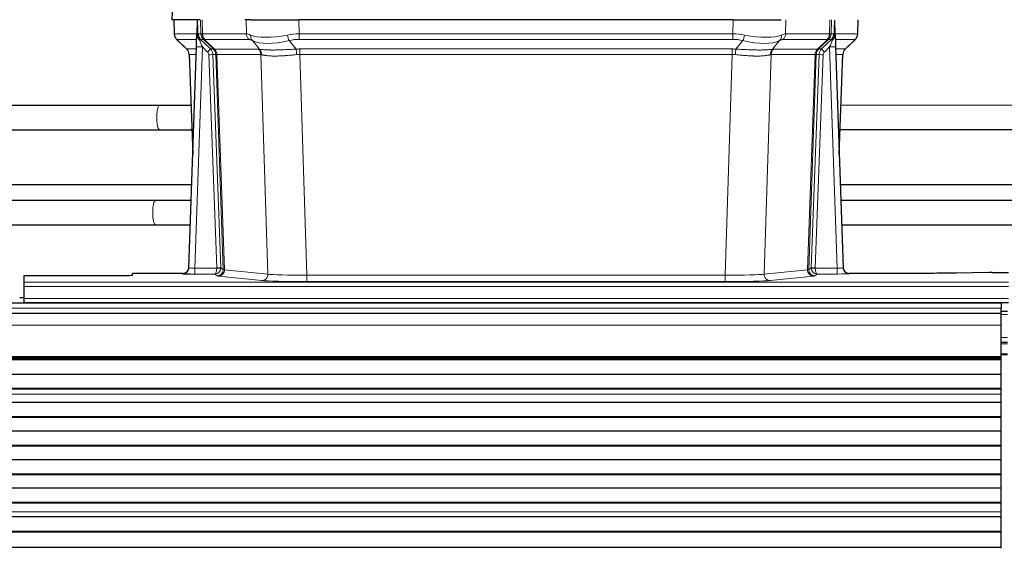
# Model space of a CAD drawing. Header units: inches. Extents: x 0 to 20790, y -12 to 14700.
# Tile 113 of 256: x 3116 to 3604, y 11920 to 12181. Entities that reach past the tile are written whole.
import ezdxf

# ---------------------------------------------------------------- set-up
doc = ezdxf.new("R2010")
doc.units = ezdxf.units.IN
doc.layers.add('1', color=7, linetype='Continuous', true_color=0xffffff)

msp = doc.modelspace()

# ---------------------------------------------------------------- linework, layer by layer
at = {"layer": '1', "color": 2, "linetype": 'Continuous', "lineweight": 25}
for p, q in [((3191.976, 12188.496), (3191.595, 12181.336)), ((3204.729, 12181.336), (3191.612, 12181.336)), ((3192.536, 12181.336), (3192.784, 12174.326)), ((3204.149, 12180.906), (3203.922, 12174.176)), ((3205.514, 12181.336), (3204.729, 12181.336)), ((3230.663, 12181.336), (3227.768, 12181.336)), ((3230.663, 12181.336), (3254.522, 12181.336)), ((3469.745, 12181.336), (3254.522, 12181.336)), ((3469.745, 12181.336), (3493.604, 12181.336)), ((3520.345, 12174.176), (3520.118, 12180.906)), ((3531.483, 12174.326), (3531.731, 12181.336)), ((3194.197, 12171.321), (3198.986, 12166.763)), ((3203.922, 12174.176), (3203.921, 12174.126)), ((3520.347, 12174.126), (3520.345, 12174.176)), ((3525.333, 12166.812), (3530.07, 12171.321)), ((3200.024, 12058.481), (3203.713, 12167.858)), ((3520.554, 12167.858), (3524.243, 12058.481)), ((3200.146, 12164.107), (3201.925, 12114.833)), ((3522.343, 12114.833), (3524.122, 12164.107)), ((3185.513, 12138.877), (3033.206, 12138.801)), ((3201.058, 12138.878), (3200.348, 12138.878)), ((3675.513, 12138.987), (3523.212, 12138.912)), ((3032.773, 12126.801), (3185.519, 12126.877)), ((3200.343, 12126.878), (3201.491, 12126.877)), ((3522.774, 12126.911), (3675.519, 12126.987)), ((3201.452, 12099.606), (3032.871, 12099.606)), ((3691.402, 12099.606), (3522.884, 12099.606)), ((3183.533, 12091.849), (3033.116, 12091.849)), ((3201.149, 12091.849), (3183.533, 12091.849)), ((3673.533, 12091.849), (3523.116, 12091.849)), ((3033.519, 12079.849), (3183.533, 12079.849)), ((3183.533, 12079.849), (3200.745, 12079.849)), ((3523.519, 12079.849), (3673.533, 12079.849)), ((3200.017, 12058.347), (3200.024, 12058.481)), ((3524.243, 12058.481), (3524.25, 12058.347)), ((3118.134, 12054.636), (3162.134, 12054.636)), ((3118.134, 12054.636), (3118.134, 12051.362)), ((3197.036, 12055.716), (3172.134, 12055.716)), ((3172.134, 12054.898), (3172.134, 12055.716)), ((3557.134, 12055.716), (3527.231, 12055.716)), ((3596.678, 12056.124), (3580.513, 12055.88)), ((3598.176, 12056.135), (3606.134, 12056.135)), ((3118.134, 12051.362), (3118.134, 12049.293)), ((3118.134, 12049.293), (3118.134, 12043.267)), ((3118.191, 12043.596), (3116.194, 12043.596)), ((3118.134, 12043.267), (3118.134, 12041.336)), ((3602.634, 12040.942), (2625.634, 12040.942)), ((3118.134, 12041.336), (3606.134, 12041.336)), ((3118.134, 12041.336), (3118.134, 12040.942)), ((3602.634, 12040.942), (3602.634, 12038.577)), ((3602.634, 12035.941), (3602.634, 12038.577)), ((3602.634, 12035.942), (2625.634, 12035.942)), ((3605.634, 12036.942), (3602.627, 12036.942)), ((3602.634, 12030.084), (3602.634, 12035.942)), ((3602.634, 12014.601), (3602.634, 12030.084)), ((3605.634, 12021.442), (3602.627, 12021.442)), ((3605.634, 12015.442), (3602.627, 12015.442)), ((3602.634, 12014.177), (3602.634, 12014.601)), ((3602.634, 12013.752), (3602.634, 12014.177)), ((3602.634, 12013.752), (2625.634, 12013.752)), ((3602.634, 12013.086), (2625.634, 12013.086)), ((3602.634, 12012.95), (2625.634, 12012.95)), ((3602.634, 12013.086), (3602.634, 12013.752)), ((3602.634, 12012.95), (3602.634, 12013.086)), ((3602.634, 12005.718), (3602.634, 12012.95)), ((3602.634, 12005.718), (2625.634, 12005.718)), ((3602.634, 11998.784), (3602.634, 12005.718)), ((3602.634, 11998.784), (2625.634, 11998.784)), ((3602.634, 11998.43), (2625.634, 11998.43)), ((3602.634, 11998.43), (3602.634, 11998.784)), ((3602.634, 11995.982), (3602.634, 11998.43)), ((3602.634, 11995.955), (3602.634, 11995.982)), ((3602.634, 11991.761), (3602.634, 11995.955)), ((3602.634, 11991.761), (2625.634, 11991.761)), ((3602.634, 11984.69), (3602.634, 11991.761)), ((3602.634, 11984.69), (2625.634, 11984.69)), ((3602.634, 11984.337), (3602.634, 11984.69)), ((3602.634, 11984.337), (2625.634, 11984.337)), ((3602.634, 11977.619), (3602.634, 11984.337)), ((3602.634, 11977.619), (2625.634, 11977.619)), ((3602.634, 11970.548), (3602.634, 11977.619)), ((3602.634, 11970.548), (2625.634, 11970.548)), ((3602.634, 11970.195), (2625.634, 11970.195)), ((3602.634, 11970.195), (3602.634, 11970.548)), ((3602.634, 11963.477), (3602.634, 11970.195)), ((3602.634, 11963.477), (2625.634, 11963.477)), ((3602.634, 11956.406), (3602.634, 11963.477)), ((3602.634, 11956.406), (2625.634, 11956.406)), ((3602.634, 11956.052), (2625.634, 11956.052)), ((3602.634, 11956.052), (3602.634, 11956.406)), ((3602.634, 11949.335), (3602.634, 11956.052)), ((3602.634, 11949.335), (2625.634, 11949.335)), ((3602.634, 11942.264), (3602.634, 11949.335)), ((3602.634, 11942.264), (2625.634, 11942.264)), ((3602.634, 11941.91), (2625.634, 11941.91)), ((3602.634, 11941.91), (3602.634, 11942.264)), ((3602.634, 11937.717), (3602.634, 11941.91)), ((3602.634, 11937.689), (3602.634, 11937.717)), ((3602.634, 11935.145), (3602.634, 11937.689)), ((3602.634, 11935.145), (2625.634, 11935.145)), ((3602.634, 11935.138), (2625.634, 11935.138)), ((3602.634, 11935.138), (3602.634, 11935.145)), ((3602.634, 11927.933), (3602.634, 11935.138)), ((3602.634, 11927.933), (2625.634, 11927.933)), ((3602.634, 11927.579), (2625.634, 11927.579)), ((3602.634, 11927.579), (3602.634, 11927.933)), ((3602.634, 11920.057), (3602.634, 11927.579)), ((3602.634, 11920.057), (2625.634, 11920.057)), ((3602.634, 11919.637), (3602.634, 11920.057))]:
    msp.add_line(p, q, dxfattribs=at)
at = {"layer": '1', "color": 110, "linetype": 'Continuous', "lineweight": 13}
for p, q in [((3191.992, 12188.493), (3191.612, 12181.336)), ((3192.552, 12181.336), (3192.8, 12174.342)), ((3205.998, 12174.342), (3205.755, 12181.336)), ((3206.54, 12181.336), (3206.784, 12174.342)), ((3228.531, 12174.342), (3228.34, 12181.336)), ((3254.522, 12181.336), (3254.713, 12174.342)), ((3469.554, 12174.342), (3469.745, 12181.336)), ((3495.927, 12181.336), (3495.736, 12174.342)), ((3517.484, 12174.342), (3517.727, 12181.336)), ((3518.512, 12181.336), (3518.269, 12174.342)), ((3531.467, 12174.342), (3531.715, 12181.336)), ((3192.8, 12174.342), (3203.928, 12174.342)), ((3203.838, 12171.605), (3194.018, 12171.605)), ((3194.113, 12171.413), (3198.927, 12166.832)), ((3204.537, 12174.342), (3205.998, 12174.342)), ((3207.217, 12171.605), (3205.782, 12171.605)), ((3205.782, 12171.605), (3210.709, 12166.855)), ((3206.784, 12174.342), (3228.531, 12174.342)), ((3212.146, 12166.849), (3207.254, 12171.593)), ((3207.8, 12171.593), (3212.746, 12166.796)), ((3229.714, 12171.605), (3207.966, 12171.605)), ((3234.983, 12166.728), (3231.49, 12171.046)), ((3249.689, 12171.046), (3253.142, 12166.778)), ((3254.713, 12171.605), (3254.713, 12174.342)), ((3254.713, 12174.342), (3469.554, 12174.342)), ((3469.554, 12171.605), (3254.713, 12171.605)), ((3469.554, 12171.605), (3469.554, 12174.342)), ((3471.125, 12166.778), (3474.578, 12171.046)), ((3492.777, 12171.046), (3489.284, 12166.728)), ((3516.301, 12171.605), (3494.554, 12171.605)), ((3495.736, 12174.342), (3517.484, 12174.342)), ((3511.521, 12166.796), (3516.467, 12171.593)), ((3517.013, 12171.593), (3512.121, 12166.849)), ((3513.558, 12166.855), (3518.485, 12171.605)), ((3518.485, 12171.605), (3517.051, 12171.605)), ((3518.269, 12174.342), (3519.73, 12174.342)), ((3520.339, 12174.342), (3531.467, 12174.342)), ((3530.249, 12171.605), (3520.429, 12171.605)), ((3525.341, 12166.832), (3530.154, 12171.413)), ((3198.939, 12166.855), (3203.679, 12166.855)), ((3206.711, 12167.862), (3203.017, 12058.32)), ((3209.321, 12165.346), (3206.711, 12167.862)), ((3210.709, 12166.855), (3212.121, 12166.855)), ((3212.746, 12166.796), (3234.48, 12166.796)), ((3255.055, 12166.854), (3469.212, 12166.854)), ((3255.055, 12164.116), (3255.055, 12166.854)), ((3469.212, 12164.116), (3469.212, 12166.854)), ((3489.787, 12166.796), (3511.521, 12166.796)), ((3512.146, 12166.855), (3513.558, 12166.855)), ((3517.556, 12167.862), (3514.947, 12165.346)), ((3521.25, 12058.32), (3517.556, 12167.862)), ((3520.588, 12166.855), (3525.328, 12166.855)), ((3203.587, 12164.12), (3200.157, 12164.12)), ((3200.157, 12164.12), (3201.931, 12115.007)), ((3213.823, 12058.416), (3209.932, 12163.979)), ((3211.93, 12164.12), (3215.821, 12058.557)), ((3213.339, 12164.12), (3211.93, 12164.12)), ((3217.049, 12057.66), (3213.339, 12164.12)), ((3213.922, 12164.076), (3217.635, 12057.546)), ((3235.662, 12164.076), (3213.928, 12164.076)), ((3239.12, 12055.299), (3235.662, 12164.076)), ((3469.212, 12164.116), (3255.055, 12164.116)), ((3255.055, 12164.116), (3258.529, 12054.831)), ((3465.739, 12054.831), (3469.212, 12164.116)), ((3488.605, 12164.076), (3485.147, 12055.299)), ((3510.339, 12164.076), (3488.605, 12164.076)), ((3506.632, 12057.546), (3510.345, 12164.076)), ((3510.928, 12164.12), (3507.218, 12057.66)), ((3508.447, 12058.557), (3512.338, 12164.12)), ((3514.335, 12163.979), (3510.444, 12058.416)), ((3512.338, 12164.12), (3510.928, 12164.12)), ((3524.11, 12164.12), (3520.68, 12164.12)), ((3522.337, 12115.007), (3524.11, 12164.12)), ((3185.534, 12138.876), (3185.513, 12138.877)), ((3200.348, 12138.878), (3200.295, 12138.877)), ((3203.017, 12058.32), (3213.822, 12058.32)), ((3203.017, 12058.32), (3203.017, 12055.426)), ((3215.821, 12058.557), (3217.049, 12057.66)), ((3507.218, 12057.66), (3508.447, 12058.557)), ((3510.445, 12058.32), (3521.25, 12058.32)), ((3521.25, 12058.32), (3521.25, 12055.426)), ((3197.026, 12055.583), (3197.036, 12055.716)), ((3203.017, 12055.426), (3212.859, 12055.426)), ((3214.053, 12054.554), (3212.859, 12055.426)), ((3236.211, 12052.183), (3214.726, 12054.43)), ((3217.635, 12057.546), (3239.12, 12055.299)), ((3258.529, 12054.831), (3258.529, 12051.727)), ((3258.529, 12054.831), (3465.739, 12054.831)), ((3465.739, 12054.831), (3465.739, 12051.727)), ((3485.147, 12055.299), (3506.632, 12057.546)), ((3509.541, 12054.43), (3488.056, 12052.183)), ((3511.408, 12055.426), (3510.214, 12054.554)), ((3521.25, 12055.426), (3511.408, 12055.426)), ((3527.231, 12055.716), (3527.241, 12055.583)), ((3118.134, 12051.362), (3606.134, 12051.362)), ((3118.134, 12049.293), (3606.134, 12049.293)), ((3465.739, 12051.727), (3258.529, 12051.727)), ((3118.134, 12043.267), (3606.134, 12043.267)), ((3602.634, 12038.577), (2625.634, 12038.577)), ((3605.634, 12035.419), (3602.627, 12035.419)), ((3602.634, 12030.084), (2625.634, 12030.084)), ((3605.634, 12023.979), (3602.627, 12023.979)), ((3605.634, 12020.942), (3602.627, 12020.942)), ((3602.634, 12014.601), (2625.634, 12014.601)), ((3602.634, 12014.177), (2625.634, 12014.177)), ((3605.634, 12015.942), (3602.627, 12015.942)), ((3602.634, 11995.982), (2625.634, 11995.982)), ((3602.634, 11995.955), (2625.634, 11995.955)), ((3602.634, 11937.717), (2625.634, 11937.717)), ((3602.634, 11937.689), (2625.634, 11937.689))]:
    msp.add_line(p, q, dxfattribs=at)
for centre, major_axis, ratio, start_param, end_param in [((3196.795, 12174.482), (0, 4), 0.9993908, 1.6057029, 2.3736478), ((3217.834, 12148.605), (-23.826, 22.997), 0.016839, 6.265741, 6.3949638), ((3202.539, 12174.273), (-1.999, -0.077), 0.1036431, 2.3309857, 3.1065184), ((3203.807, 12170.821), (-1.583, -1.222), 0.0276319, 2.3426468, 3.1139303), ((3204.393, 12170.166), (-1.388, -1.44), 0.0242285, 2.3413968, 3.1173399), ((3206.711, 12167.932), (-1.856, 4.567), 0.0053314, 0.7881854, 1.5839148), ((3208.559, 12174.482), (-3.533, 1.889), 0.9978056, 1.1483121, 1.2948124), ((3233.793, 12151.482), (-27.808, 22.856), 0.0163197, 6.2307105, 6.2626907), ((3209.994, 12174.482), (0, 4), 0.9993908, 1.6057029, 2.3736478), ((3232.643, 12184.572), (26.658, 10.191), 0.0473724, 3.1922144, 3.3375655), ((3210.031, 12174.47), (1.703, 3.619), 0.9971774, 2.0444506, 2.8128075), ((3233.793, 12151.482), (-27.661, 22.629), 0.1172122, 6.1415191, 6.1734994), ((3210.496, 12174.47), (-0.603, 3.954), 0.9772749, 1.4578558, 2.2262127), ((3210.662, 12174.482), (0, 4), 0.9702957, 1.6057029, 2.3736478), ((3231.016, 12148.604), (-23.81, 22.997), 0.0168486, 6.2337624, 6.2657425), ((3232.643, 12184.572), (25.449, 12.923), 0.0600246, 3.1865743, 3.3319254), ((3231.097, 12148.604), (-23.636, 22.829), 0.1185162, 6.1610869, 6.193067), ((3232.41, 12174.482), (0, 4), 0.9702957, 1.6057029, 2.3736478), ((3255.362, 12151.482), (-27.492, 22.639), 0.1155218, 5.9182109, 6.1390417), ((3252.666, 12148.605), (-23.46, 22.829), 0.1194803, 5.9401815, 6.1610123), ((3234.186, 12173.923), (1.736, 3.604), 0.8689501, 2.008197, 2.795133), ((3254.459, 12184.572), (26.677, 8.186), 0.3267204, 3.5164364, 4.4002733), ((3254.459, 12184.572), (25.873, 10.634), 0.4068526, 3.4799804, 4.3638173), ((3255.362, 12151.482), (-26.983, 1.545), 0.8452785, 4.7847941, 5.0056249), ((3249.689, 12173.923), (-0.881, 3.902), 0.2224052, 1.5615969, 2.3485329), ((3255.362, 12148.605), (-16.721, 16.271), 0.9721633, 5.4982631, 5.7190939), ((3468.905, 12151.482), (26.983, 1.545), 0.8452785, 1.2775604, 1.4983912), ((3468.905, 12148.605), (16.721, 16.271), 0.9721633, 0.5640914, 0.7849223), ((3474.578, 12173.923), (-0.881, -3.902), 0.2224052, 0.7930597, 1.5799958), ((3469.808, 12184.572), (-25.873, 10.634), 0.4068526, 1.919368, 2.8032049), ((3469.808, 12184.572), (-26.677, 8.186), 0.3267204, 1.882912, 2.7667489), ((3490.081, 12173.923), (1.736, -3.604), 0.8689501, 0.3464596, 1.1333957), ((3471.601, 12148.605), (23.46, 22.829), 0.1194803, 0.122173, 0.3430038), ((3468.905, 12151.482), (27.492, 22.639), 0.1155218, 0.1441436, 0.3649744), ((3491.858, 12174.482), (0, -4), 0.9702957, 0.7679449, 1.5358897), ((3513.605, 12174.482), (0, -4), 0.9702957, 0.7679449, 1.5358897), ((3493.17, 12148.605), (23.636, 22.829), 0.1185166, 0.0901185, 0.1220988), ((3513.771, 12174.47), (-0.603, -3.954), 0.9772749, 0.9153799, 1.6837369), ((3491.625, 12184.572), (-25.449, 12.923), 0.0600246, 2.9512599, 3.096611), ((3514.236, 12174.47), (1.703, -3.619), 0.9971774, 0.3287851, 1.0971421), ((3493.251, 12148.604), (23.81, 22.997), 0.0168486, 0.0174428, 0.049423), ((3514.274, 12174.482), (0, -4), 0.9993908, 0.7679449, 1.5358897), ((3490.474, 12151.482), (27.661, 22.629), 0.117212, 0.1096858, 0.141666), ((3517.556, 12167.932), (1.856, 4.567), 0.0053314, 4.6992705, 5.4949999), ((3491.625, 12184.572), (-26.658, 10.191), 0.0473724, 2.9456198, 3.0909709), ((3490.474, 12151.482), (27.808, 22.856), 0.0163197, 0.0204946, 0.0524748), ((3515.709, 12174.482), (3.533, 1.889), 0.9978056, 4.9883752, 5.1348755), ((3519.874, 12170.166), (1.388, -1.44), 0.0242285, 3.1658454, 3.9417885), ((3520.46, 12170.821), (1.583, -1.222), 0.0276319, 3.169255, 3.9405385), ((3521.728, 12174.273), (-1.999, 0.077), 0.1036431, 0.0350743, 0.8106069), ((3506.434, 12148.605), (23.826, 22.996), 0.016839, 6.1714068, 6.3006297), ((3527.472, 12174.482), (0, 4), 0.9993908, 3.9095375, 4.6774824), ((3223.808, 12142.837), (-24.879, 24.014), 0.016827, 6.2657537, 6.3097783), ((3196.162, 12163.977), (0, -4), 0.9993908, 1.606401, 2.3736478), ((3206.711, 12167.757), (2.998, -0.101), 0.0348797, 1.5719726, 3.1427689), ((3209.321, 12165.416), (-1.388, -1.44), 0.0242285, 1.5456675, 3.1173399), ((3207.932, 12163.908), (-1.703, 1.052), 0.998638, 3.7311374, 4.4983841), ((3207.932, 12163.977), (-2.83, 2.828), 0.9993905, 3.9625957, 4.7298425), ((3236.958, 12142.837), (-24.848, 24.014), 0.0168509, 6.2432976, 6.2657508), ((3209.344, 12163.977), (0, -4), 0.9993908, 1.606401, 2.3736478), ((3209.369, 12163.971), (-1.442, -3.731), 0.998056, 1.9750302, 2.7420583), ((3210.044, 12163.919), (-0.019, -4), 0.9702844, 1.6145674, 2.378208), ((3210.05, 12163.919), (0, -4), 0.9702957, 1.6100662, 2.3736478), ((3258.546, 12142.687), (-24.592, 23.931), 0.1189226, 6.0865623, 6.1615802), ((3231.784, 12163.919), (0, -4), 0.9702957, 1.6100662, 2.3736478), ((3232.287, 12163.851), (-0.926, -3.891), 0.9457602, 1.8333412, 2.5978993), ((3255.844, 12142.854), (-17.528, 16.98), 0.9676454, 5.4983429, 5.5781904), ((3253.142, 12163.9), (0.32, -3.987), 0.0824896, 1.6016287, 2.3703401), ((3468.423, 12142.854), (17.528, 16.98), 0.9676454, 0.7049972, 0.7848447), ((3471.125, 12163.9), (0.32, 3.987), 0.0824896, 0.7712526, 1.5399639), ((3491.98, 12163.851), (-0.926, 3.891), 0.9457602, 0.5436933, 1.3082514), ((3492.483, 12163.919), (0, 4), 0.9702957, 0.7679449, 1.5315264), ((3465.722, 12142.687), (24.592, 23.931), 0.1189226, 0.1216051, 0.196623), ((3514.217, 12163.919), (0, 4), 0.9702957, 0.7679449, 1.5315264), ((3514.223, 12163.919), (-0.019, 4), 0.9702844, 0.7633847, 1.5270253), ((3514.898, 12163.971), (-1.442, 3.731), 0.998056, 0.3995344, 1.1665625), ((3514.923, 12163.977), (0, 4), 0.9993908, 0.7679449, 1.5351916), ((3487.309, 12142.837), (24.848, 24.014), 0.0168508, 0.0174343, 0.0398873), ((3516.335, 12163.977), (2.83, 2.828), 0.9993905, 1.5533428, 2.3205896), ((3514.947, 12165.416), (1.388, -1.44), 0.0242285, 3.1658454, 4.7375178), ((3516.335, 12163.908), (1.703, 1.052), 0.998638, 1.7848011, 2.5520479), ((3517.556, 12167.757), (2.998, 0.101), 0.0348797, 6.2820091, 7.8528054), ((3528.105, 12163.977), (0, -4), 0.9993908, 3.9095375, 4.6767843), ((3500.46, 12142.837), (24.879, 24.014), 0.016827, 6.2565923, 6.3006169), ((3209.932, 12164.049), (-1.999, -0.074), 0.0348758, 1.5695108, 3.106687), ((3234.181, 12139.96), (-20.849, 24.157), 0.0182438, 6.2485251, 6.2709784), ((3255.85, 12139.81), (-20.559, 24.143), 0.1188179, 6.1116391, 6.1866571), ((3255.844, 12139.977), (-2.819, 24.028), 0.8253154, 6.1813941, 6.2612416), ((3468.423, 12139.977), (2.819, 24.028), 0.8253155, 0.0219437, 0.1017913), ((3468.418, 12139.81), (20.559, 24.143), 0.118818, 0.0965283, 0.1715462), ((3490.086, 12139.96), (20.849, 24.157), 0.0182438, 0.0122069, 0.0346603), ((3514.335, 12164.049), (1.999, -0.074), 0.0348758, 3.1764983, 4.7136745), ((3503.237, 12139.96), (20.882, 24.158), 0.0154016, 6.2548756, 6.2989002), ((3185.516, 12132.877), (-0.003, 6), 0.2415029, 0, 3.1420998), ((3200.346, 12132.878), (0.002, 6), 0.5000061, 6.0425797, 6.2831853), ((3200.346, 12132.878), (0.002, 6), 0.5000061, 3.1411225, 3.5280293), ((3183.533, 12085.849), (0, -6), 0.2414908, 3.1415927, 4.712389), ((3183.533, 12085.849), (0, -6), 0.2414908, 4.712389, 6.2831853), ((3197.026, 12058.582), (-2.991, 0.235), 0.9996552, 1.6492063, 3.1415821), ((3203.029, 12058.582), (3.005, 0.103), 0.0869619, 3.134501, 4.7052973), ((3212.859, 12058.425), (0.028, 3), 0.3214645, 3.1707908, 4.6805006), ((3212.859, 12058.425), (0.98, 2.84), 0.9849493, 3.4786225, 4.9883323), ((3212.823, 12058.382), (-0.606, 0.798), 0.9977278, 4.0032711, 4.0990365), ((3213.822, 12058.39), (1.997, -0.118), 0.0348391, 4.7144422, 6.2458161), ((3213.823, 12058.486), (1.999, 0.074), 0.0348758, 4.7111034, 6.2482796), ((3212.823, 12058.451), (-0.383, 2.976), 0.9995815, 4.5240825, 4.619848), ((3511.444, 12058.451), (0.383, 2.976), 0.9995819, 1.6634704, 1.7592358), ((3510.444, 12058.486), (1.999, -0.074), 0.0348758, 3.1764983, 4.7136745), ((3510.445, 12058.39), (-1.997, -0.118), 0.0348391, 0.0373692, 1.5687431), ((3511.408, 12058.425), (-0.98, 2.84), 0.9849493, 1.294853, 2.8045628), ((3511.444, 12058.382), (0.606, 0.798), 0.9977275, 2.1839018, 2.2796673), ((3511.408, 12058.425), (-0.028, 3), 0.3214645, 1.6026847, 3.1123946), ((3521.238, 12058.582), (-3.005, 0.103), 0.0869619, 1.577888, 3.1486843), ((3527.241, 12058.582), (-2.991, -0.235), 0.9996552, 0.0000105, 1.4923863), ((3214.053, 12057.553), (-1.769, -2.423), 0.9990158, 0.6312732, 2.2367485), ((3237.052, 12054.576), (-23.014, 0), 0.0261612, 0.0358052, 0.2451294), ((3214.726, 12057.429), (-0.312, -2.984), 0.969741, 0.1074293, 1.71115), ((3237.052, 12057.575), (-20.016, 0.105), 0.0266879, 0.0359631, 0.2452873), ((3236.211, 12055.182), (-0.312, -2.984), 0.969741, 0.1074293, 1.71115), ((3258.535, 12055.328), (-20.013, 0.095), 0.0248544, 0.2452138, 1.5705958), ((3465.732, 12055.328), (20.013, 0.095), 0.0248544, 4.7125895, 6.0379715), ((3488.056, 12055.182), (0.312, -2.984), 0.969741, 4.5720353, 6.175756), ((3509.541, 12057.429), (0.312, -2.984), 0.969741, 4.5720353, 6.175756), ((3487.215, 12057.575), (20.016, 0.105), 0.0266879, 6.037898, 6.2472222), ((3510.214, 12057.553), (1.769, -2.423), 0.9990158, 4.0464368, 5.6519121), ((3487.215, 12054.576), (23.014, 0), 0.0261612, 6.0380559, 6.2473801), ((3521.238, 12055.583), (-6.003, 0), 0.0262109, 1.5728579, 3.1436542), ((3258.535, 12052.329), (23.012, 0), 0.0261647, 3.3867297, 4.7121117), ((3465.732, 12052.329), (-23.012, 0), 0.0261647, 1.5710736, 2.8964556)]:
    msp.add_ellipse(centre, major_axis=major_axis, ratio=ratio, start_param=start_param, end_param=end_param, dxfattribs=at)
at = {"layer": '1', "color": 2, "linetype": 'Continuous', "lineweight": 25}
for centre, major_axis, ratio, start_param, end_param in [((3203.713, 12168.033), (0.227, 6.726), 0.0008736, 4.686473, 5.8457525), ((3520.554, 12168.033), (-0.227, 6.726), 0.0008736, 0.4374328, 1.5967123), ((3527.377, 12174.29), (3.174, -2.434), 0.9869112, 6.1322815, 6.2830018), ((3196.15, 12163.954), (3.886, 0.947), 0.998973, 6.0801535, 6.8477658), ((3528.118, 12163.954), (-3.886, 0.947), 0.998973, 5.7186048, 6.4862172), ((3221.031, 12139.96), (-20.882, 24.158), 0.0154016, 6.2674704, 6.311495), ((3197.037, 12058.719), (0.15, 3), 0.998739, 3.1914798, 4.7286497), ((3527.23, 12058.719), (-0.15, 3), 0.998739, 1.5545356, 3.0917055), ((3162.134, 12054.898), (-10, 0), 0.0261859, 1.5707963, 3.1415927), ((3203.029, 12055.583), (6.003, 0), 0.0262109, 3.1395311, 4.7103274), ((3598.179, 12056.056), (-3, 0), 0.0262223, 4.7133912, 5.2365954)]:
    msp.add_ellipse(centre, major_axis=major_axis, ratio=ratio, start_param=start_param, end_param=end_param, dxfattribs=at)
for points in [[(3204.149, 12180.906), (3204.187, 12180.909), (3204.245, 12180.917), (3204.269, 12180.924), (3204.273, 12180.928)], [(3519.994, 12180.928), (3519.998, 12180.924), (3520.023, 12180.917), (3520.08, 12180.909), (3520.118, 12180.906)]]:
    msp.add_open_spline(points, degree=3, dxfattribs=at)
at = {"layer": '1', "color": 110, "linetype": 'Continuous', "lineweight": 13}
for points, knots in [([(3204.273, 12180.928), (3204.279, 12180.793), (3204.285, 12180.657), (3204.296, 12180.386), (3204.302, 12180.25), (3204.319, 12179.841), (3204.33, 12179.568), (3204.353, 12179.021), (3204.364, 12178.747), (3204.386, 12178.199), (3204.397, 12177.924), (3204.419, 12177.374), (3204.43, 12177.099), (3204.451, 12176.549), (3204.462, 12176.273), (3204.494, 12175.446), (3204.516, 12174.894), (3204.537, 12174.342)], [0, 0, 0, 0, 0.0625, 0.0625, 0.125, 0.125, 0.25, 0.25, 0.375, 0.375, 0.5, 0.5, 0.625, 0.625, 0.75, 0.75, 1, 1, 1, 1]), ([(3519.73, 12174.342), (3519.752, 12174.894), (3519.773, 12175.446), (3519.816, 12176.548), (3519.838, 12177.099), (3519.87, 12177.924), (3519.881, 12178.199), (3519.904, 12178.747), (3519.915, 12179.022), (3519.937, 12179.569), (3519.948, 12179.842), (3519.965, 12180.25), (3519.971, 12180.386), (3519.982, 12180.657), (3519.988, 12180.793), (3519.994, 12180.928)], [0, 0, 0, 0, 0.25, 0.25, 0.5, 0.5, 0.625, 0.625, 0.75, 0.75, 0.875, 0.875, 0.9375, 0.9375, 1, 1, 1, 1]), ([(3234.983, 12166.728), (3235.129, 12166.708), (3235.293, 12166.686), (3235.658, 12166.639), (3235.859, 12166.615), (3236.133, 12166.585), (3236.189, 12166.579), (3236.303, 12166.567), (3236.361, 12166.561), (3236.539, 12166.544), (3236.662, 12166.532), (3237.041, 12166.498), (3237.311, 12166.476), (3237.881, 12166.437), (3238.182, 12166.419), (3238.817, 12166.388), (3239.15, 12166.374), (3239.675, 12166.358), (3239.854, 12166.353), (3240.128, 12166.347), (3240.221, 12166.346), (3240.362, 12166.343), (3240.409, 12166.342), (3240.503, 12166.341), (3240.93, 12166.335), (3241.372, 12166.332), (3242.179, 12166.334), (3243.007, 12166.343), (3243.88, 12166.362), (3244.774, 12166.387), (3245.232, 12166.403), (3245.819, 12166.425), (3245.937, 12166.43), (3246.174, 12166.439), (3246.294, 12166.444), (3246.653, 12166.459), (3246.894, 12166.47), (3247.619, 12166.503), (3248.106, 12166.526), (3249.09, 12166.576), (3249.587, 12166.601), (3250.588, 12166.653), (3251.093, 12166.679), (3252.111, 12166.73), (3252.624, 12166.755), (3253.142, 12166.778)], [0, 0, 0, 0, 0.0625, 0.0625, 0.125, 0.125, 0.140625, 0.140625, 0.15625, 0.15625, 0.1875, 0.1875, 0.25, 0.25, 0.3125, 0.3125, 0.375, 0.375, 0.40625, 0.40625, 0.421875, 0.421875, 0.4296875, 0.4296875, 0.4375, 0.5, 0.5, 0.5625, 0.625, 0.625, 0.6875, 0.6875, 0.703125, 0.703125, 0.71875, 0.71875, 0.75, 0.75, 0.8125, 0.8125, 0.875, 0.875, 0.9375, 0.9375, 1, 1, 1, 1]), ([(3471.125, 12166.778), (3471.643, 12166.755), (3472.159, 12166.73), (3473.184, 12166.679), (3473.694, 12166.652), (3474.328, 12166.62), (3474.455, 12166.613), (3474.708, 12166.6), (3474.834, 12166.594), (3475.211, 12166.574), (3475.46, 12166.562), (3476.202, 12166.524), (3476.689, 12166.501), (3477.648, 12166.457), (3478.12, 12166.438), (3479.048, 12166.402), (3479.505, 12166.387), (3480.179, 12166.368), (3480.401, 12166.363), (3480.732, 12166.355), (3480.842, 12166.353), (3481.006, 12166.35), (3481.06, 12166.349), (3481.169, 12166.347), (3481.656, 12166.339), (3482.124, 12166.334), (3482.929, 12166.333), (3483.707, 12166.337), (3484.43, 12166.353), (3485.126, 12166.375), (3485.46, 12166.388), (3485.86, 12166.408), (3485.939, 12166.412), (3486.096, 12166.421), (3486.173, 12166.425), (3486.402, 12166.439), (3486.55, 12166.448), (3486.98, 12166.478), (3487.248, 12166.5), (3487.75, 12166.545), (3487.983, 12166.568), (3488.414, 12166.616), (3488.613, 12166.64), (3488.975, 12166.686), (3489.138, 12166.708), (3489.284, 12166.728)], [0, 0, 0, 0, 0.0625, 0.0625, 0.125, 0.125, 0.140625, 0.140625, 0.15625, 0.15625, 0.1875, 0.1875, 0.25, 0.25, 0.3125, 0.3125, 0.375, 0.375, 0.40625, 0.40625, 0.421875, 0.421875, 0.4296875, 0.4296875, 0.4375, 0.5, 0.5, 0.5625, 0.625, 0.625, 0.6875, 0.6875, 0.703125, 0.703125, 0.71875, 0.71875, 0.75, 0.75, 0.8125, 0.8125, 0.875, 0.875, 0.9375, 0.9375, 1, 1, 1, 1]), ([(3213.922, 12164.076), (3213.771, 12164.075), (3213.649, 12164.078), (3213.461, 12164.091), (3213.396, 12164.101), (3213.36, 12164.116)], [0, 0, 0, 0, 0.5, 0.5, 1, 1, 1, 1]), ([(3253.461, 12164.05), (3252.972, 12164.005), (3252.488, 12163.96), (3251.529, 12163.871), (3251.053, 12163.827), (3250.111, 12163.742), (3249.644, 12163.701), (3248.719, 12163.623), (3248.26, 12163.586), (3247.579, 12163.536), (3247.353, 12163.52), (3247.015, 12163.498), (3246.903, 12163.49), (3246.68, 12163.476), (3246.569, 12163.469), (3246.017, 12163.436), (3245.586, 12163.414), (3244.743, 12163.377), (3243.918, 12163.35), (3243.132, 12163.339), (3242.366, 12163.338), (3241.992, 12163.342), (3241.583, 12163.351), (3241.538, 12163.352), (3241.448, 12163.355), (3241.403, 12163.356), (3241.268, 12163.36), (3241.002, 12163.369), (3240.744, 12163.38), (3240.24, 12163.405), (3239.917, 12163.427), (3239.301, 12163.476), (3239.006, 12163.505), (3238.446, 12163.568), (3238.18, 12163.603), (3237.802, 12163.659), (3237.679, 12163.679), (3237.501, 12163.708), (3237.443, 12163.719), (3237.327, 12163.739), (3237.271, 12163.749), (3236.993, 12163.801), (3236.788, 12163.844), (3236.41, 12163.93), (3236.237, 12163.973), (3236.082, 12164.015)], [0, 0, 0, 0, 0.0625, 0.0625, 0.125, 0.125, 0.1875, 0.1875, 0.25, 0.25, 0.28125, 0.28125, 0.296875, 0.296875, 0.3125, 0.3125, 0.375, 0.375, 0.4375, 0.5, 0.5, 0.5625, 0.5625, 0.5703125, 0.5703125, 0.578125, 0.578125, 0.59375, 0.625, 0.625, 0.6875, 0.6875, 0.75, 0.75, 0.8125, 0.8125, 0.84375, 0.84375, 0.859375, 0.859375, 0.875, 0.875, 0.9375, 0.9375, 1, 1, 1, 1]), ([(3488.186, 12164.015), (3488.03, 12163.973), (3487.858, 12163.93), (3487.483, 12163.845), (3487.279, 12163.802), (3486.841, 12163.72), (3486.607, 12163.68), (3486.107, 12163.606), (3485.841, 12163.571), (3485.419, 12163.523), (3485.274, 12163.507), (3485.051, 12163.486), (3484.976, 12163.479), (3484.823, 12163.465), (3484.746, 12163.459), (3484.358, 12163.427), (3484.035, 12163.406), (3483.365, 12163.372), (3482.671, 12163.346), (3481.93, 12163.338), (3481.165, 12163.339), (3480.77, 12163.344), (3480.312, 12163.355), (3480.261, 12163.356), (3480.158, 12163.358), (3480.107, 12163.36), (3479.952, 12163.364), (3479.641, 12163.374), (3479.326, 12163.386), (3478.691, 12163.413), (3478.261, 12163.436), (3477.386, 12163.488), (3476.942, 12163.518), (3476.041, 12163.584), (3475.583, 12163.62), (3474.886, 12163.678), (3474.652, 12163.699), (3474.298, 12163.73), (3474.179, 12163.74), (3473.942, 12163.761), (3473.822, 12163.772), (3473.226, 12163.826), (3472.746, 12163.87), (3471.781, 12163.96), (3471.295, 12164.005), (3470.806, 12164.05)], [0, 0, 0, 0, 0.0625, 0.0625, 0.125, 0.125, 0.1875, 0.1875, 0.25, 0.25, 0.28125, 0.28125, 0.296875, 0.296875, 0.3125, 0.3125, 0.375, 0.375, 0.4375, 0.5, 0.5, 0.5625, 0.5625, 0.5703125, 0.5703125, 0.578125, 0.578125, 0.59375, 0.625, 0.625, 0.6875, 0.6875, 0.75, 0.75, 0.8125, 0.8125, 0.84375, 0.84375, 0.859375, 0.859375, 0.875, 0.875, 0.9375, 0.9375, 1, 1, 1, 1]), ([(3510.907, 12164.116), (3510.871, 12164.101), (3510.806, 12164.091), (3510.618, 12164.078), (3510.496, 12164.075), (3510.345, 12164.076)], [0, 0, 0, 0, 0.5, 0.5, 1, 1, 1, 1])]:
    msp.add_open_spline(points, degree=3, knots=knots, dxfattribs=at)
at = {"layer": '1', "color": 2, "linetype": 'Continuous', "lineweight": 25}
for points, knots in [([(3192.797, 12174.29), (3192.794, 12174.258), (3192.773, 12173.93), (3192.92, 12173.367), (3193.161, 12172.724), (3193.404, 12172.297), (3193.576, 12172.043), (3193.675, 12171.908), (3193.716, 12171.856)], [0, 0, 0, 0, 0.0267984, 0.2769207, 0.4859555, 0.6569382, 0.8419831, 1, 1, 1, 1]), ([(3203.921, 12174.126), (3203.917, 12174.005), (3203.919, 12173.767), (3203.944, 12173.534), (3203.972, 12173.361), (3203.983, 12173.303), (3204.002, 12173.217), (3204.008, 12173.189), (3204.022, 12173.132), (3204.03, 12173.104), (3204.068, 12172.964), (3204.105, 12172.856), (3204.191, 12172.645), (3204.24, 12172.544), (3204.309, 12172.42), (3204.324, 12172.396), (3204.353, 12172.347), (3204.368, 12172.323), (3204.414, 12172.252), (3204.446, 12172.205), (3204.514, 12172.115), (3204.549, 12172.07), (3204.621, 12171.983), (3204.658, 12171.941), (3204.716, 12171.878), (3204.736, 12171.857), (3204.775, 12171.816), (3204.795, 12171.795), (3204.836, 12171.753), (3204.856, 12171.731), (3204.896, 12171.688), (3204.916, 12171.665), (3204.935, 12171.642)], [0, 0, 0, 0, 0.125, 0.25, 0.25, 0.3125, 0.3125, 0.34375, 0.34375, 0.375, 0.375, 0.5, 0.5, 0.625, 0.625, 0.65625, 0.65625, 0.6875, 0.6875, 0.75, 0.75, 0.8125, 0.8125, 0.875, 0.875, 0.90625, 0.90625, 0.9375, 0.9375, 0.96875, 0.96875, 1, 1, 1, 1]), ([(3204.537, 12174.342), (3204.539, 12174.288), (3204.543, 12174.235), (3204.551, 12174.128), (3204.557, 12174.075), (3204.576, 12173.919), (3204.593, 12173.817), (3204.635, 12173.616), (3204.659, 12173.518), (3204.715, 12173.323), (3204.747, 12173.227), (3204.8, 12173.084), (3204.819, 12173.037), (3204.858, 12172.942), (3204.879, 12172.895), (3204.944, 12172.755), (3204.99, 12172.663), (3205.091, 12172.482), (3205.145, 12172.392), (3205.261, 12172.215), (3205.323, 12172.128), (3205.39, 12172.041)], [0, 0, 0, 0, 0.0625, 0.0625, 0.125, 0.125, 0.25, 0.25, 0.375, 0.375, 0.5, 0.5, 0.5625, 0.5625, 0.625, 0.625, 0.75, 0.75, 0.875, 0.875, 1, 1, 1, 1]), ([(3204.935, 12171.642), (3205.006, 12171.555), (3205.078, 12171.47), (3205.191, 12171.346), (3205.229, 12171.305), (3205.306, 12171.224), (3205.346, 12171.184), (3205.385, 12171.145)], [0, 0, 0, 0, 0.5, 0.5, 0.75, 0.75, 1, 1, 1, 1]), ([(3518.877, 12172.041), (3518.894, 12172.063), (3518.91, 12172.084), (3518.943, 12172.128), (3518.959, 12172.15), (3519.006, 12172.216), (3519.036, 12172.26), (3519.123, 12172.393), (3519.177, 12172.482), (3519.278, 12172.664), (3519.324, 12172.756), (3519.389, 12172.896), (3519.409, 12172.943), (3519.448, 12173.037), (3519.467, 12173.085), (3519.52, 12173.228), (3519.552, 12173.324), (3519.608, 12173.518), (3519.633, 12173.617), (3519.674, 12173.817), (3519.691, 12173.919), (3519.71, 12174.075), (3519.716, 12174.128), (3519.725, 12174.235), (3519.728, 12174.288), (3519.73, 12174.342)], [0, 0, 0, 0, 0.03125, 0.03125, 0.0625, 0.0625, 0.125, 0.125, 0.25, 0.25, 0.375, 0.375, 0.4375, 0.4375, 0.5, 0.5, 0.625, 0.625, 0.75, 0.75, 0.875, 0.875, 0.9375, 0.9375, 1, 1, 1, 1]), ([(3518.882, 12171.145), (3518.922, 12171.184), (3518.961, 12171.224), (3519.038, 12171.305), (3519.076, 12171.346), (3519.189, 12171.47), (3519.262, 12171.555), (3519.332, 12171.642)], [0, 0, 0, 0, 0.25, 0.25, 0.5, 0.5, 1, 1, 1, 1]), ([(3519.332, 12171.642), (3519.351, 12171.665), (3519.371, 12171.688), (3519.411, 12171.731), (3519.432, 12171.753), (3519.472, 12171.795), (3519.492, 12171.815), (3519.531, 12171.857), (3519.551, 12171.878), (3519.608, 12171.941), (3519.646, 12171.983), (3519.718, 12172.069), (3519.753, 12172.114), (3519.82, 12172.204), (3519.852, 12172.25), (3519.898, 12172.321), (3519.913, 12172.345), (3519.943, 12172.394), (3519.957, 12172.419), (3520.027, 12172.542), (3520.076, 12172.645), (3520.162, 12172.855), (3520.199, 12172.964), (3520.237, 12173.104), (3520.245, 12173.132), (3520.259, 12173.188), (3520.265, 12173.217), (3520.284, 12173.303), (3520.295, 12173.36), (3520.323, 12173.534), (3520.348, 12173.767), (3520.351, 12174.005), (3520.347, 12174.126)], [0, 0, 0, 0, 0.03125, 0.03125, 0.0625, 0.0625, 0.09375, 0.09375, 0.125, 0.125, 0.1875, 0.1875, 0.25, 0.25, 0.3125, 0.3125, 0.34375, 0.34375, 0.375, 0.375, 0.5, 0.5, 0.625, 0.625, 0.65625, 0.65625, 0.6875, 0.6875, 0.75, 0.75, 0.875, 1, 1, 1, 1]), ([(3530.551, 12171.856), (3530.608, 12171.924), (3530.736, 12172.107), (3530.986, 12172.489), (3531.291, 12173.171), (3531.497, 12173.822), (3531.465, 12174.234), (3531.46, 12174.29)], [0, 0, 0, 0, 0.2255282, 0.4356233, 0.6511466, 0.9537437, 1, 1, 1, 1]), ([(3200.348, 12138.878), (3199.09, 12138.878), (3195.561, 12138.879), (3190.313, 12138.879), (3186.703, 12138.877), (3185.513, 12138.877)], [0, 0, 0, 0, 0.2785535, 0.7634375, 1, 1, 1, 1]), ([(3185.519, 12126.877), (3186.926, 12126.878), (3190.746, 12126.879), (3195.968, 12126.879), (3199.279, 12126.878), (3200.343, 12126.878)], [0, 0, 0, 0, 0.2785494, 0.7630349, 1, 1, 1, 1]), ([(3580.513, 12055.88), (3576.98, 12055.826), (3573.178, 12055.785), (3565.295, 12055.73), (3561.215, 12055.716), (3557.134, 12055.716)], [0, 0, 0, 0, 0.5, 0.5, 1, 1, 1, 1])]:
    msp.add_open_spline(points, degree=3, knots=knots, dxfattribs=at)
at = {"layer": '1', "color": 110, "linetype": 'Continuous', "lineweight": 13}
for points in [[(3212.146, 12166.849), (3212.181, 12166.837), (3212.316, 12166.816), (3212.577, 12166.802), (3212.741, 12166.796)], [(3511.527, 12166.796), (3511.69, 12166.802), (3511.952, 12166.816), (3512.086, 12166.837), (3512.121, 12166.849)]]:
    msp.add_open_spline(points, degree=3, dxfattribs=at)
for points, weights in [([(3212.741, 12166.796), (3212.743, 12166.796), (3212.746, 12166.796)], [0.499999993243, 0.500000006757, 0.499999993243]), ([(3511.521, 12166.796), (3511.524, 12166.796), (3511.527, 12166.796)], [0.499999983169, 0.500000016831, 0.499999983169]), ([(3213.928, 12164.076), (3213.925, 12164.076), (3213.922, 12164.076)], [0.500000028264, 0.499999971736, 0.500000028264]), ([(3510.345, 12164.076), (3510.342, 12164.076), (3510.339, 12164.076)], [0.500000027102, 0.499999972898, 0.500000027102])]:
    msp.add_rational_spline(points, weights, degree=2, dxfattribs=at)

doc.saveas('drawing.dxf')
